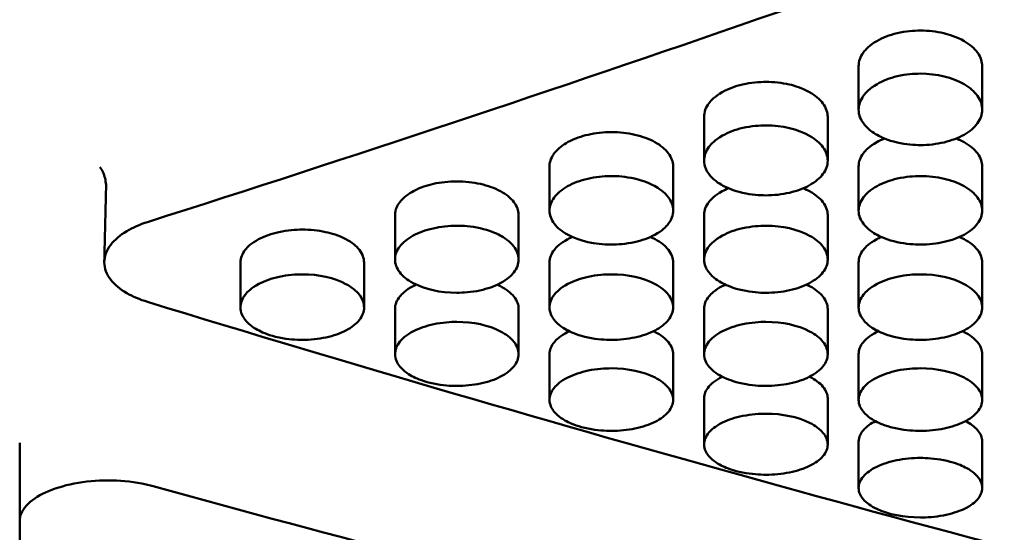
# Model space of a CAD drawing. Header units: millimetres. Extents: x 0 to 420, y 0 to 297.
# Tile 21 of 93: x 188.47 to 194.04, y 143.47 to 146.38. Entities that reach past the tile are written whole.
import ezdxf

# ---------------------------------------------------------------- set-up
doc = ezdxf.new("R2010")
doc.units = ezdxf.units.MM
doc.header["$LTSCALE"] = 0.75
doc.layers.add('Visible', color=7, linetype='Continuous', lineweight=50)

msp = doc.modelspace()

# ---------------------------------------------------------------- linework, layer by layer
at = {"layer": 'Visible', "extrusion": (0, 1, 0)}
for p, q in [((193.22, 145.8658), (193.22, 146.1116)), ((193.9198, 146.1116), (193.9198, 145.8658)), ((192.345, 145.5767), (192.345, 145.8249)), ((193.0448, 145.8249), (193.0448, 145.5767)), ((191.47, 145.2947), (191.47, 145.5453)), ((192.1698, 145.5452), (192.1698, 145.2947)), ((193.22, 145.2936), (193.22, 145.5441)), ((193.9198, 145.544), (193.9198, 145.2935)), ((190.595, 145.0175), (190.595, 145.2703)), ((191.2948, 145.2703), (191.2948, 145.0175)), ((192.345, 145.0163), (192.345, 145.2692)), ((193.0448, 145.2691), (193.0448, 145.0163)), ((189.72, 144.7452), (189.72, 145.0002)), ((190.4198, 145.0002), (190.4198, 144.7451)), ((191.47, 144.7452), (191.47, 145.0002)), ((192.1698, 145.0002), (192.1698, 144.7451)), ((193.22, 144.7452), (193.22, 145.0002)), ((193.9198, 145.0002), (193.9198, 144.7451)), ((190.595, 144.4801), (190.595, 144.7373)), ((191.2948, 144.7373), (191.2948, 144.48)), ((192.345, 144.4801), (192.345, 144.7373)), ((193.0448, 144.7373), (193.0448, 144.48)), ((191.47, 144.2211), (191.47, 144.4805)), ((192.1698, 144.4805), (192.1698, 144.221)), ((193.22, 144.2211), (193.22, 144.4805)), ((193.9198, 144.4805), (193.9198, 144.221)), ((192.345, 143.9683), (192.345, 144.2298)), ((193.0448, 144.2298), (193.0448, 143.9683)), ((188.4699, 143.5348), (188.4699, 143.9776)), ((193.22, 143.7228), (193.22, 143.9863)), ((193.9198, 143.9863), (193.9198, 143.7227)), ((188.4699, 143.5348), (188.4699, 140.8919))]:
    msp.add_line(p, q, dxfattribs=at)
at = {"layer": 'Visible'}
for points in [[(196.1199, 147.6294), (193.8112, 146.7667), (191.5025, 145.9649), (189.1938, 145.2293)], [(193.0448, 145.8255), (193.0448, 145.8253), (193.0448, 145.8251), (193.0448, 145.8249)], [(193.9198, 145.5446), (193.9198, 145.5444), (193.9198, 145.5442), (193.9198, 145.544)], [(188.9491, 145.0041), (188.9524, 145.1429), (188.9557, 145.2817), (188.9591, 145.4205)], [(192.345, 145.2692), (192.345, 145.2694), (192.345, 145.2696), (192.345, 145.2697)], [(193.0448, 145.2697), (193.0448, 145.2695), (193.0448, 145.2693), (193.0448, 145.2691)], [(191.47, 145.0002), (191.47, 145.0004), (191.47, 145.0006), (191.47, 145.0008)], [(192.1698, 145.0008), (192.1698, 145.0006), (192.1698, 145.0004), (192.1698, 145.0002)], [(193.22, 145.0002), (193.22, 145.0004), (193.22, 145.0006), (193.22, 145.0008)], [(193.9198, 145.0008), (193.9198, 145.0006), (193.9198, 145.0004), (193.9198, 145.0002)], [(189.1938, 144.7767), (191.5025, 144.0689), (193.8112, 143.4283), (196.1199, 142.859)], [(192.345, 144.7373), (192.345, 144.7375), (192.345, 144.7377), (192.345, 144.7378)], [(193.0448, 144.7379), (193.0448, 144.7377), (193.0448, 144.7375), (193.0448, 144.7373)], [(193.22, 144.4805), (193.22, 144.4807), (193.22, 144.4808), (193.22, 144.481)], [(193.9198, 144.481), (193.9198, 144.4808), (193.9198, 144.4806), (193.9198, 144.4805)], [(189.2252, 143.7324), (191.2821, 143.1647), (193.3391, 142.6521), (195.396, 142.1973)]]:
    msp.add_open_spline(points, degree=3, dxfattribs=at)
for points, knots in [([(193.5699, 146.3141), (193.5329, 146.3141), (193.4865, 146.3107), (193.3945, 146.2889), (193.3558, 146.2738), (193.281, 146.2308), (193.2594, 146.2068), (193.2292, 146.1652), (193.2202, 146.1388), (193.22, 146.112), (193.22, 146.1118), (193.22, 146.1116)], [0, 0, 0, 0, 0.0111089, 0.0111089, 0.02082749, 0.02082749, 0.033196, 0.033196, 0.0512316, 0.0512316, 0.05135861, 0.05135861, 0.05135861, 0.05135861]), ([(193.9198, 146.1116), (193.9198, 146.1118), (193.9198, 146.112), (193.9196, 146.1354), (193.9126, 146.1619), (193.8755, 146.214), (193.8502, 146.2356), (193.7752, 146.279), (193.7327, 146.2919), (193.6601, 146.3091), (193.6153, 146.3142), (193.5699, 146.3141)], [0.0387594, 0.0387594, 0.0387594, 0.0387594, 0.03879394, 0.03879394, 0.04270945, 0.04270945, 0.0462431, 0.0462431, 0.05078926, 0.05078926, 0.05703966, 0.05703966, 0.05703966, 0.05703966]), ([(193.5699, 145.6655), (193.5354, 145.6655), (193.4903, 145.6682), (193.3847, 145.6927), (193.3492, 145.709), (193.3021, 145.7355), (193.2705, 145.7566), (193.2318, 145.8097), (193.2199, 145.8352), (193.2202, 145.8934), (193.2294, 145.9202), (193.2599, 145.9624), (193.2819, 145.9867), (193.3573, 146.03), (193.3961, 146.0451), (193.4882, 146.0668), (193.5341, 146.07), (193.5699, 146.07)], [-0.1686138, -0.1686138, -0.1686138, -0.1686138, -0.1359571, -0.1359571, -0.1024668, -0.1024668, -0.0703942, -0.0703942, -0.049949, -0.049949, -0.0322035, -0.0322035, -0.0201309, -0.0201309, -0.0107286, -0.0107286, -0.000001, -0.000001, -0.000001, -0.000001]), ([(193.5699, 146.07), (193.6635, 146.0701), (193.7511, 146.0485), (193.8173, 146.0101), (193.8503, 145.9908), (193.8756, 145.9689), (193.8932, 145.944), (193.9107, 145.9192), (193.9196, 145.8931), (193.9198, 145.8664), (193.9199, 145.8397), (193.911, 145.814), (193.8931, 145.7893), (193.8752, 145.7645), (193.8497, 145.7427), (193.8173, 145.724), (193.785, 145.7054), (193.7473, 145.6911), (193.7038, 145.6808), (193.6602, 145.6706), (193.6159, 145.6654), (193.5699, 145.6655)], [0.5, 0.5, 0.5, 0.5, 0.625, 0.625, 0.625, 0.6875, 0.6875, 0.6875, 0.75, 0.75, 0.75, 0.8125, 0.8125, 0.8125, 0.875, 0.875, 0.875, 0.9375, 0.9375, 0.9375, 1, 1, 1, 1]), ([(192.6949, 146.0234), (192.6579, 146.0234), (192.6115, 146.02), (192.5195, 145.9986), (192.4808, 145.9839), (192.406, 145.9417), (192.3844, 145.9182), (192.3542, 145.8774), (192.3452, 145.8516), (192.345, 145.8253), (192.345, 145.8251), (192.345, 145.8249)], [0, 0, 0, 0, 0.01110999, 0.01110999, 0.0208302, 0.0208302, 0.03320099, 0.03320099, 0.05124047, 0.05124047, 0.05136756, 0.05136756, 0.05136756, 0.05136756]), ([(193.0448, 145.8249), (193.0448, 145.8251), (193.0448, 145.8253), (193.0446, 145.8482), (193.0376, 145.8742), (193.0005, 145.9252), (192.9752, 145.9465), (192.9002, 145.9889), (192.8577, 146.0016), (192.7851, 146.0185), (192.7403, 146.0234), (192.6949, 146.0234)], [0.03875899, 0.03875899, 0.03875899, 0.03875899, 0.03879352, 0.03879352, 0.04270873, 0.04270873, 0.04624216, 0.04624216, 0.05078805, 0.05078805, 0.05703804, 0.05703804, 0.05703804, 0.05703804]), ([(192.345, 145.8249), (192.345, 145.8251), (192.345, 145.8253), (192.345, 145.8255), (192.345, 145.8255), (192.345, 145.8255)], [0.0510910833, 0.0510910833, 0.0510910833, 0.0510910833, 0.0512311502, 0.0512311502, 0.0512354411, 0.0512354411, 0.0512354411, 0.0512354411]), ([(191.8199, 145.7386), (191.774, 145.7386), (191.7303, 145.7337), (191.6526, 145.716), (191.6126, 145.7035), (191.5477, 145.6679), (191.5182, 145.6471), (191.4827, 145.6), (191.47, 145.5756), (191.47, 145.5453)], [0, 0, 0, 0, 0.01376117, 0.01376117, 0.02519774, 0.02519774, 0.03341397, 0.03341397, 0.0387616, 0.0387616, 0.0387616, 0.0387616]), ([(192.1698, 145.5452), (192.1698, 145.5705), (192.1609, 145.5948), (192.1255, 145.642), (192.0995, 145.6637), (192.0337, 145.7001), (191.9962, 145.7139), (191.9107, 145.7335), (191.8663, 145.7386), (191.8199, 145.7386)], [0.05133534, 0.05133534, 0.05133534, 0.05133534, 0.06919931, 0.06919931, 0.0873921, 0.0873921, 0.10533271, 0.10533271, 0.12334926, 0.12334926, 0.12334926, 0.12334926]), ([(192.6949, 145.3805), (192.6604, 145.3805), (192.6153, 145.3832), (192.5097, 145.4071), (192.4742, 145.4231), (192.4271, 145.4491), (192.3955, 145.4697), (192.3568, 145.5217), (192.3449, 145.5467), (192.3452, 145.6038), (192.3544, 145.6301), (192.3849, 145.6713), (192.4069, 145.6952), (192.4823, 145.7377), (192.5211, 145.7524), (192.6132, 145.7737), (192.6591, 145.7768), (192.6949, 145.7768)], [-0.1686284, -0.1686284, -0.1686284, -0.1686284, -0.1359701, -0.1359701, -0.1024785, -0.1024785, -0.0704052, -0.0704052, -0.0499575, -0.0499575, -0.0322088, -0.0322088, -0.0201339, -0.0201339, -0.0107298, -0.0107298, -0.000001, -0.000001, -0.000001, -0.000001]), ([(192.6949, 145.7768), (192.7885, 145.7769), (192.8761, 145.7558), (192.9423, 145.7181), (192.9753, 145.6992), (193.0006, 145.6778), (193.0182, 145.6534), (193.0358, 145.629), (193.0446, 145.6035), (193.0448, 145.5773), (193.0449, 145.5511), (193.036, 145.5259), (193.0181, 145.5017), (193.0002, 145.4775), (192.9747, 145.4561), (192.9423, 145.4378), (192.91, 145.4196), (192.8723, 145.4055), (192.8288, 145.3955), (192.7852, 145.3854), (192.7409, 145.3804), (192.6949, 145.3805)], [0.5, 0.5, 0.5, 0.5, 0.625, 0.625, 0.625, 0.6875, 0.6875, 0.6875, 0.75, 0.75, 0.75, 0.8125, 0.8125, 0.8125, 0.875, 0.875, 0.875, 0.9375, 0.9375, 0.9375, 1, 1, 1, 1]), ([(193.3671, 145.7024), (193.3515, 145.6962), (193.3367, 145.6892), (193.281, 145.6584), (193.2594, 145.6354), (193.2292, 145.5955), (193.2202, 145.5702), (193.22, 145.5444), (193.22, 145.5443), (193.22, 145.5441)], [0.01676317, 0.01676317, 0.01676317, 0.01676317, 0.02083234, 0.02083234, 0.03320509, 0.03320509, 0.05124864, 0.05124864, 0.05137576, 0.05137576, 0.05137576, 0.05137576]), ([(193.9198, 145.544), (193.9198, 145.5442), (193.9198, 145.5444), (193.9196, 145.5669), (193.9126, 145.5923), (193.8755, 145.6423), (193.8502, 145.6631), (193.8023, 145.6897), (193.7873, 145.6966), (193.7727, 145.7024)], [0.038760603, 0.038760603, 0.038760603, 0.038760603, 0.038795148, 0.038795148, 0.042711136, 0.042711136, 0.046245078, 0.046245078, 0.047866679, 0.047866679, 0.047866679, 0.047866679]), ([(188.9591, 145.4205), (188.9597, 145.4463), (188.9554, 145.4729), (188.9427, 145.5113), (188.9352, 145.525), (188.9264, 145.5382), (188.9239, 145.5408), (188.9239, 145.5408)], [0.00001107, 0.00001107, 0.00001107, 0.00001107, 0.01721278, 0.01721278, 0.03149071, 0.03149071, 0.04139332, 0.04139332, 0.04139332, 0.04139332]), ([(193.22, 145.5441), (193.22, 145.5443), (193.22, 145.5445), (193.22, 145.5447), (193.22, 145.5447), (193.22, 145.5447)], [0.0511066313, 0.0511066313, 0.0511066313, 0.0511066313, 0.0512467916, 0.0512467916, 0.0512477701, 0.0512477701, 0.0512477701, 0.0512477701]), ([(190.9449, 145.4596), (190.899, 145.4596), (190.8553, 145.4547), (190.7776, 145.4375), (190.7376, 145.4252), (190.6727, 145.3904), (190.6432, 145.3699), (190.6077, 145.3239), (190.595, 145.3), (190.595, 145.2703)], [0, 0, 0, 0, 0.01376099, 0.01376099, 0.02519824, 0.02519824, 0.03341507, 0.03341507, 0.03876457, 0.03876457, 0.03876457, 0.03876457]), ([(191.2948, 145.2703), (191.2948, 145.295), (191.2859, 145.3188), (191.2505, 145.365), (191.2245, 145.3862), (191.1587, 145.4219), (191.1212, 145.4354), (191.0357, 145.4546), (190.9913, 145.4595), (190.9449, 145.4596)], [0.05134178, 0.05134178, 0.05134178, 0.05134178, 0.06920885, 0.06920885, 0.08740485, 0.08740485, 0.10534863, 0.10534863, 0.12336835, 0.12336835, 0.12336835, 0.12336835]), ([(191.8199, 145.1016), (191.7263, 145.1015), (191.6387, 145.1215), (191.5725, 145.1577), (191.5395, 145.1758), (191.5142, 145.1964), (191.4966, 145.22), (191.479, 145.2437), (191.4702, 145.2685), (191.47, 145.2942), (191.4699, 145.3198), (191.4788, 145.3446), (191.4967, 145.3686), (191.5146, 145.3926), (191.5401, 145.4139), (191.5725, 145.4321), (191.6048, 145.4503), (191.6425, 145.4645), (191.686, 145.4746), (191.7295, 145.4847), (191.7739, 145.4897), (191.8199, 145.4897)], [0.5, 0.5, 0.5, 0.5, 0.625, 0.625, 0.625, 0.6875, 0.6875, 0.6875, 0.75, 0.75, 0.75, 0.8125, 0.8125, 0.8125, 0.875, 0.875, 0.875, 0.9375, 0.9375, 0.9375, 1, 1, 1, 1]), ([(191.8199, 145.4897), (191.8544, 145.4897), (191.8995, 145.487), (192.0051, 145.4629), (192.0406, 145.4468), (192.0877, 145.4209), (192.1193, 145.4003), (192.158, 145.3487), (192.1699, 145.3241), (192.1696, 145.2682), (192.1604, 145.2426), (192.1299, 145.2026), (192.1079, 145.1796), (192.0325, 145.1389), (191.9937, 145.1248), (191.9015, 145.1045), (191.8556, 145.1016), (191.8199, 145.1016)], [-0.1685438, -0.1685438, -0.1685438, -0.1685438, -0.1359002, -0.1359002, -0.1024226, -0.1024226, -0.0703608, -0.0703608, -0.0499247, -0.0499247, -0.0321883, -0.0321883, -0.0201222, -0.0201222, -0.0107249, -0.0107249, -0.000001, -0.000001, -0.000001, -0.000001]), ([(193.5699, 145.1014), (193.5354, 145.1015), (193.4903, 145.1041), (193.3847, 145.1275), (193.3492, 145.1431), (193.3021, 145.1686), (193.2705, 145.1888), (193.2318, 145.2397), (193.2199, 145.2642), (193.2202, 145.3201), (193.2294, 145.3458), (193.2599, 145.3862), (193.2819, 145.4096), (193.3573, 145.4512), (193.3961, 145.4656), (193.4882, 145.4865), (193.5341, 145.4895), (193.5699, 145.4896)], [-0.1686393, -0.1686393, -0.1686393, -0.1686393, -0.1359798, -0.1359798, -0.1024871, -0.1024871, -0.0704126, -0.0704126, -0.0499633, -0.0499633, -0.0322128, -0.0322128, -0.0201363, -0.0201363, -0.0107308, -0.0107308, -0.000001, -0.000001, -0.000001, -0.000001]), ([(193.5699, 145.4896), (193.6635, 145.4896), (193.7511, 145.469), (193.8173, 145.432), (193.8503, 145.4135), (193.8756, 145.3925), (193.8932, 145.3686), (193.9107, 145.3447), (193.9196, 145.3197), (193.9198, 145.2941), (193.9199, 145.2685), (193.911, 145.2438), (193.8931, 145.2201), (193.8752, 145.1964), (193.8497, 145.1754), (193.8173, 145.1576), (193.785, 145.1397), (193.7473, 145.126), (193.7038, 145.1161), (193.6602, 145.1063), (193.6159, 145.1014), (193.5699, 145.1014)], [0.5, 0.5, 0.5, 0.5, 0.625, 0.625, 0.625, 0.6875, 0.6875, 0.6875, 0.75, 0.75, 0.75, 0.8125, 0.8125, 0.8125, 0.875, 0.875, 0.875, 0.9375, 0.9375, 0.9375, 1, 1, 1, 1]), ([(192.4829, 145.4204), (192.4706, 145.4153), (192.4589, 145.4097), (192.406, 145.3811), (192.3844, 145.3586), (192.3542, 145.3195), (192.3452, 145.2947), (192.345, 145.2695), (192.345, 145.2694), (192.345, 145.2692)], [0.01756847, 0.01756847, 0.01756847, 0.01756847, 0.02083196, 0.02083196, 0.03320441, 0.03320441, 0.05124727, 0.05124727, 0.05137439, 0.05137439, 0.05137439, 0.05137439]), ([(193.0448, 145.2691), (193.0448, 145.2693), (193.0448, 145.2695), (193.0446, 145.2915), (193.0377, 145.3164), (193.0005, 145.3653), (192.9752, 145.3857), (192.9305, 145.41), (192.9186, 145.4156), (192.9069, 145.4204)], [0.038764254, 0.038764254, 0.038764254, 0.038764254, 0.038798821, 0.038798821, 0.042716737, 0.042716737, 0.046252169, 0.046252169, 0.047535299, 0.047535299, 0.047535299, 0.047535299]), ([(189.1938, 145.2293), (189.15, 145.2153), (189.1104, 145.1978), (189.0379, 145.1546), (189.0072, 145.1283), (188.9615, 145.0683), (188.9491, 145.0346), (188.9491, 144.967), (188.9614, 144.9336), (189.0072, 144.8746), (189.0379, 144.849), (189.1104, 144.8069), (189.15, 144.7901), (189.1938, 144.7767)], [-0.1037561, -0.1037561, -0.1037561, -0.1037561, -0.0884612, -0.0884612, -0.0711583, -0.0711583, -0.0518804, -0.0518804, -0.0326022, -0.0326022, -0.0152969, -0.0152969, 0, 0, 0, 0]), ([(190.0699, 145.1863), (190.0329, 145.1863), (189.9865, 145.1832), (189.8945, 145.1631), (189.8558, 145.1493), (189.781, 145.1097), (189.7594, 145.0877), (189.7292, 145.0494), (189.7202, 145.0252), (189.72, 145.0006), (189.72, 145.0004), (189.72, 145.0002)], [0, 0, 0, 0, 0.01110653, 0.01110653, 0.02082201, 0.02082201, 0.03318662, 0.03318662, 0.05121676, 0.05121676, 0.05134375, 0.05134375, 0.05134375, 0.05134375]), ([(190.4198, 145.0002), (190.4198, 145.0004), (190.4198, 145.0006), (190.4196, 145.022), (190.4127, 145.0464), (190.3755, 145.0943), (190.3502, 145.1142), (190.2752, 145.154), (190.2327, 145.1659), (190.1601, 145.1818), (190.1154, 145.1864), (190.0699, 145.1863)], [0.03876522, 0.03876522, 0.03876522, 0.03876522, 0.03879981, 0.03879981, 0.04271844, 0.04271844, 0.0462544, 0.0462544, 0.05080323, 0.05080323, 0.0570568, 0.0570568, 0.0570568, 0.0570568]), ([(190.9449, 144.8285), (190.8513, 144.8284), (190.7637, 144.848), (190.6975, 144.8834), (190.6645, 144.9011), (190.6392, 144.9213), (190.6216, 144.9444), (190.604, 144.9675), (190.5952, 144.9918), (190.595, 145.0169), (190.5949, 145.042), (190.6038, 145.0663), (190.6217, 145.0898), (190.6396, 145.1132), (190.6651, 145.1341), (190.6975, 145.152), (190.7298, 145.1698), (190.7675, 145.1836), (190.811, 145.1935), (190.8545, 145.2034), (190.8989, 145.2084), (190.9449, 145.2083)], [0.5, 0.5, 0.5, 0.5, 0.625, 0.625, 0.625, 0.6875, 0.6875, 0.6875, 0.75, 0.75, 0.75, 0.8125, 0.8125, 0.8125, 0.875, 0.875, 0.875, 0.9375, 0.9375, 0.9375, 1, 1, 1, 1]), ([(190.9449, 145.2083), (190.9794, 145.2083), (191.0245, 145.2057), (191.1301, 145.1821), (191.1656, 145.1664), (191.2127, 145.141), (191.2443, 145.1208), (191.283, 145.0704), (191.2949, 145.0462), (191.2946, 144.9915), (191.2854, 144.9665), (191.2549, 144.9274), (191.2329, 144.9049), (191.1575, 144.865), (191.1187, 144.8513), (191.0265, 144.8314), (190.9807, 144.8285), (190.9449, 144.8285)], [-0.16855, -0.16855, -0.16855, -0.16855, -0.1359086, -0.1359086, -0.1024317, -0.1024317, -0.0703689, -0.0703689, -0.0499307, -0.0499307, -0.0321917, -0.0321917, -0.020124, -0.020124, -0.0107256, -0.0107256, -0.000001, -0.000001, -0.000001, -0.000001]), ([(192.6949, 144.8284), (192.6604, 144.8284), (192.6153, 144.831), (192.5097, 144.8539), (192.4742, 144.8692), (192.4271, 144.8941), (192.3955, 144.9138), (192.3568, 144.9637), (192.3449, 144.9876), (192.3452, 145.0423), (192.3544, 145.0675), (192.3849, 145.107), (192.4069, 145.1299), (192.4823, 145.1706), (192.5211, 145.1848), (192.6132, 145.2052), (192.6591, 145.2082), (192.6949, 145.2082)], [-0.1686382, -0.1686382, -0.1686382, -0.1686382, -0.1359813, -0.1359813, -0.1024898, -0.1024898, -0.0704145, -0.0704145, -0.0499642, -0.0499642, -0.0322124, -0.0322124, -0.0201359, -0.0201359, -0.0107306, -0.0107306, -0.000001, -0.000001, -0.000001, -0.000001]), ([(192.6949, 145.2082), (192.7885, 145.2083), (192.8761, 145.188), (192.9423, 145.1519), (192.9753, 145.1338), (193.0006, 145.1132), (193.0182, 145.0898), (193.0358, 145.0664), (193.0446, 145.042), (193.0448, 145.0169), (193.0449, 144.9918), (193.036, 144.9677), (193.0181, 144.9445), (193.0002, 144.9213), (192.9747, 144.9008), (192.9423, 144.8833), (192.91, 144.8658), (192.8723, 144.8524), (192.8288, 144.8427), (192.7852, 144.8331), (192.7409, 144.8283), (192.6949, 144.8284)], [0.5, 0.5, 0.5, 0.5, 0.625, 0.625, 0.625, 0.6875, 0.6875, 0.6875, 0.75, 0.75, 0.75, 0.8125, 0.8125, 0.8125, 0.875, 0.875, 0.875, 0.9375, 0.9375, 0.9375, 1, 1, 1, 1]), ([(191.5992, 145.1445), (191.59, 145.1405), (191.5813, 145.1363), (191.531, 145.1097), (191.5094, 145.0877), (191.4792, 145.0494), (191.4702, 145.0252), (191.47, 145.0006), (191.47, 145.0004), (191.47, 145.0002)], [0.01835252, 0.01835252, 0.01835252, 0.01835252, 0.02083054, 0.02083054, 0.033202, 0.033202, 0.05124359, 0.05124359, 0.05137074, 0.05137074, 0.05137074, 0.05137074]), ([(192.1698, 145.0002), (192.1698, 145.0004), (192.1698, 145.0006), (192.1696, 145.022), (192.1627, 145.0464), (192.1255, 145.0943), (192.1002, 145.1142), (192.0585, 145.1364), (192.0495, 145.1406), (192.0406, 145.1445)], [0.038761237, 0.038761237, 0.038761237, 0.038761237, 0.038795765, 0.038795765, 0.042712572, 0.042712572, 0.046247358, 0.046247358, 0.047210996, 0.047210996, 0.047210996, 0.047210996]), ([(193.349, 145.1444), (193.3399, 145.1405), (193.3312, 145.1363), (193.281, 145.1097), (193.2594, 145.0877), (193.2292, 145.0494), (193.2202, 145.0252), (193.22, 145.0006), (193.22, 145.0004), (193.22, 145.0002)], [0.01837283, 0.01837283, 0.01837283, 0.01837283, 0.02083288, 0.02083288, 0.03320639, 0.03320639, 0.05125197, 0.05125197, 0.05137915, 0.05137915, 0.05137915, 0.05137915]), ([(193.9198, 145.0002), (193.9198, 145.0004), (193.9198, 145.0006), (193.9196, 145.022), (193.9126, 145.0464), (193.8755, 145.0943), (193.8502, 145.1142), (193.8085, 145.1363), (193.7996, 145.1406), (193.7908, 145.1444)], [0.03876028, 0.03876028, 0.03876028, 0.03876028, 0.038794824, 0.038794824, 0.04271037, 0.04271037, 0.04624397, 0.04624397, 0.047199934, 0.047199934, 0.047199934, 0.047199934]), ([(190.0699, 144.5614), (190.0354, 144.5614), (189.9903, 144.5639), (189.8847, 144.5863), (189.8492, 144.6013), (189.8021, 144.6256), (189.7705, 144.6449), (189.7318, 144.6936), (189.7199, 144.7171), (189.7202, 144.7705), (189.7294, 144.7952), (189.7599, 144.8339), (189.7819, 144.8563), (189.8573, 144.8961), (189.8961, 144.9099), (189.9883, 144.9299), (190.0342, 144.9328), (190.0699, 144.9328)], [-0.1685479, -0.1685479, -0.1685479, -0.1685479, -0.1359083, -0.1359083, -0.1024329, -0.1024329, -0.070371, -0.070371, -0.0499327, -0.0499327, -0.0321933, -0.0321933, -0.0201249, -0.0201249, -0.010726, -0.010726, -0.000001, -0.000001, -0.000001, -0.000001]), ([(190.0699, 144.9328), (190.1635, 144.9329), (190.2511, 144.9131), (190.3173, 144.8777), (190.3503, 144.86), (190.3756, 144.8399), (190.3932, 144.817), (190.4108, 144.7942), (190.4196, 144.7702), (190.4198, 144.7457), (190.4199, 144.7211), (190.411, 144.6976), (190.3931, 144.6749), (190.3752, 144.6522), (190.3497, 144.6321), (190.3173, 144.6151), (190.285, 144.598), (190.2473, 144.5848), (190.2038, 144.5754), (190.1603, 144.566), (190.1159, 144.5614), (190.0699, 144.5614)], [0.5, 0.5, 0.5, 0.5, 0.625, 0.625, 0.625, 0.6875, 0.6875, 0.6875, 0.75, 0.75, 0.75, 0.8125, 0.8125, 0.8125, 0.875, 0.875, 0.875, 0.9375, 0.9375, 0.9375, 1, 1, 1, 1]), ([(191.8199, 144.5614), (191.7854, 144.5614), (191.7403, 144.5639), (191.6347, 144.5863), (191.5992, 144.6013), (191.5521, 144.6256), (191.5205, 144.6449), (191.4818, 144.6936), (191.4699, 144.7171), (191.4702, 144.7705), (191.4794, 144.7952), (191.5099, 144.8339), (191.5319, 144.8563), (191.6073, 144.8961), (191.6461, 144.9099), (191.7383, 144.9299), (191.7841, 144.9328), (191.8199, 144.9328)], [-0.1686114, -0.1686114, -0.1686114, -0.1686114, -0.1359605, -0.1359605, -0.1024747, -0.1024747, -0.0704043, -0.0704043, -0.0499577, -0.0499577, -0.0322094, -0.0322094, -0.0201343, -0.0201343, -0.0107299, -0.0107299, -0.000001, -0.000001, -0.000001, -0.000001]), ([(191.8199, 144.9328), (191.9135, 144.9329), (192.0011, 144.9131), (192.0673, 144.8777), (192.1003, 144.86), (192.1256, 144.8399), (192.1432, 144.817), (192.1608, 144.7942), (192.1696, 144.7702), (192.1698, 144.7457), (192.1699, 144.7211), (192.161, 144.6976), (192.1431, 144.6749), (192.1252, 144.6522), (192.0997, 144.6321), (192.0673, 144.6151), (192.035, 144.598), (191.9973, 144.5848), (191.9538, 144.5754), (191.9103, 144.566), (191.8659, 144.5614), (191.8199, 144.5614)], [0.5, 0.5, 0.5, 0.5, 0.625, 0.625, 0.625, 0.6875, 0.6875, 0.6875, 0.75, 0.75, 0.75, 0.8125, 0.8125, 0.8125, 0.875, 0.875, 0.875, 0.9375, 0.9375, 0.9375, 1, 1, 1, 1]), ([(193.5699, 144.5614), (193.5354, 144.5614), (193.4903, 144.5639), (193.3847, 144.5863), (193.3492, 144.6013), (193.3021, 144.6256), (193.2705, 144.6449), (193.2318, 144.6936), (193.2199, 144.7171), (193.2202, 144.7705), (193.2294, 144.7952), (193.2599, 144.8339), (193.2819, 144.8563), (193.3573, 144.8961), (193.3961, 144.9099), (193.4882, 144.9299), (193.5341, 144.9328), (193.5699, 144.9328)], [-0.1686598, -0.1686598, -0.1686598, -0.1686598, -0.135995, -0.135995, -0.102498, -0.102498, -0.0704208, -0.0704208, -0.0499684, -0.0499684, -0.0322145, -0.0322145, -0.0201369, -0.0201369, -0.010731, -0.010731, -0.000001, -0.000001, -0.000001, -0.000001]), ([(193.5699, 144.9328), (193.6635, 144.9329), (193.7511, 144.9131), (193.8173, 144.8777), (193.8503, 144.86), (193.8756, 144.8399), (193.8932, 144.817), (193.9107, 144.7942), (193.9196, 144.7702), (193.9198, 144.7457), (193.9199, 144.7211), (193.911, 144.6976), (193.8931, 144.6749), (193.8752, 144.6522), (193.8497, 144.6321), (193.8173, 144.6151), (193.785, 144.598), (193.7473, 144.5848), (193.7038, 144.5754), (193.6602, 144.566), (193.6159, 144.5614), (193.5699, 144.5614)], [0.5, 0.5, 0.5, 0.5, 0.625, 0.625, 0.625, 0.6875, 0.6875, 0.6875, 0.75, 0.75, 0.75, 0.8125, 0.8125, 0.8125, 0.875, 0.875, 0.875, 0.9375, 0.9375, 0.9375, 1, 1, 1, 1]), ([(190.7154, 144.8745), (190.7094, 144.8718), (190.7035, 144.8689), (190.656, 144.8443), (190.6344, 144.8228), (190.6042, 144.7854), (190.5952, 144.7617), (190.595, 144.7377), (190.595, 144.7375), (190.595, 144.7373)], [0.01915381, 0.01915381, 0.01915381, 0.01915381, 0.02082599, 0.02082599, 0.03319335, 0.03319335, 0.05122665, 0.05122665, 0.05135371, 0.05135371, 0.05135371, 0.05135371]), ([(191.2948, 144.7373), (191.2948, 144.7375), (191.2948, 144.7376), (191.2946, 144.7586), (191.2877, 144.7824), (191.2505, 144.8292), (191.2252, 144.8487), (191.1864, 144.8688), (191.1804, 144.8718), (191.1744, 144.8745)], [0.038764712, 0.038764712, 0.038764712, 0.038764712, 0.038799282, 0.038799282, 0.042717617, 0.042717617, 0.0462534, 0.0462534, 0.04690007, 0.04690007, 0.04690007, 0.04690007]), ([(192.4652, 144.8744), (192.4593, 144.8717), (192.4535, 144.8689), (192.406, 144.8443), (192.3844, 144.8228), (192.3542, 144.7854), (192.3452, 144.7617), (192.345, 144.7377), (192.345, 144.7375), (192.345, 144.7373)], [0.01917607, 0.01917607, 0.01917607, 0.01917607, 0.02083116, 0.02083116, 0.03320301, 0.03320301, 0.05124489, 0.05124489, 0.05137205, 0.05137205, 0.05137205, 0.05137205]), ([(193.0448, 144.7373), (193.0448, 144.7375), (193.0448, 144.7376), (193.0446, 144.7586), (193.0377, 144.7824), (193.0005, 144.8292), (192.9752, 144.8487), (192.9365, 144.8688), (192.9305, 144.8717), (192.9246, 144.8744)], [0.038764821, 0.038764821, 0.038764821, 0.038764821, 0.038799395, 0.038799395, 0.04271742, 0.04271742, 0.046252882, 0.046252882, 0.046892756, 0.046892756, 0.046892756, 0.046892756]), ([(190.9449, 144.3005), (190.9104, 144.3005), (190.8653, 144.303), (190.7597, 144.3249), (190.7242, 144.3395), (190.6771, 144.3632), (190.6455, 144.3821), (190.6068, 144.4297), (190.5949, 144.4526), (190.5952, 144.5049), (190.6044, 144.5289), (190.6349, 144.5668), (190.6569, 144.5886), (190.7323, 144.6276), (190.7711, 144.6411), (190.8633, 144.6606), (190.9091, 144.6635), (190.9449, 144.6635)], [-0.1685859, -0.1685859, -0.1685859, -0.1685859, -0.1359389, -0.1359389, -0.1024566, -0.1024566, -0.0703889, -0.0703889, -0.0499456, -0.0499456, -0.032201, -0.032201, -0.0201293, -0.0201293, -0.0107278, -0.0107278, -0.000001, -0.000001, -0.000001, -0.000001]), ([(190.9449, 144.6635), (191.0385, 144.6636), (191.1261, 144.6442), (191.1923, 144.6096), (191.2253, 144.5923), (191.2506, 144.5727), (191.2682, 144.5503), (191.2858, 144.528), (191.2946, 144.5046), (191.2948, 144.4806), (191.2949, 144.4566), (191.286, 144.4336), (191.2681, 144.4114), (191.2502, 144.3892), (191.2247, 144.3696), (191.1923, 144.353), (191.16, 144.3363), (191.1223, 144.3234), (191.0788, 144.3142), (191.0353, 144.305), (190.9909, 144.3005), (190.9449, 144.3005)], [0.5, 0.5, 0.5, 0.5, 0.625, 0.625, 0.625, 0.6875, 0.6875, 0.6875, 0.75, 0.75, 0.75, 0.8125, 0.8125, 0.8125, 0.875, 0.875, 0.875, 0.9375, 0.9375, 0.9375, 1, 1, 1, 1]), ([(192.6949, 144.3005), (192.6604, 144.3005), (192.6153, 144.303), (192.5097, 144.3249), (192.4742, 144.3395), (192.4271, 144.3632), (192.3955, 144.3821), (192.3568, 144.4297), (192.3449, 144.4526), (192.3452, 144.5049), (192.3544, 144.5289), (192.3849, 144.5668), (192.4069, 144.5886), (192.4823, 144.6276), (192.5211, 144.6411), (192.6132, 144.6606), (192.6591, 144.6635), (192.6949, 144.6635)], [-0.1686287, -0.1686287, -0.1686287, -0.1686287, -0.1359729, -0.1359729, -0.1024831, -0.1024831, -0.0704104, -0.0704104, -0.0499615, -0.0499615, -0.0322109, -0.0322109, -0.020135, -0.020135, -0.0107302, -0.0107302, -0.000001, -0.000001, -0.000001, -0.000001]), ([(192.6949, 144.6635), (192.7885, 144.6636), (192.8761, 144.6442), (192.9423, 144.6096), (192.9753, 144.5923), (193.0006, 144.5727), (193.0182, 144.5503), (193.0358, 144.528), (193.0446, 144.5046), (193.0448, 144.4806), (193.0449, 144.4566), (193.036, 144.4336), (193.0181, 144.4114), (193.0002, 144.3892), (192.9747, 144.3696), (192.9423, 144.353), (192.91, 144.3363), (192.8723, 144.3234), (192.8288, 144.3142), (192.7852, 144.305), (192.7409, 144.3005), (192.6949, 144.3005)], [0.5, 0.5, 0.5, 0.5, 0.625, 0.625, 0.625, 0.6875, 0.6875, 0.6875, 0.75, 0.75, 0.75, 0.8125, 0.8125, 0.8125, 0.875, 0.875, 0.875, 0.9375, 0.9375, 0.9375, 1, 1, 1, 1]), ([(191.5816, 144.6104), (191.5787, 144.609), (191.5757, 144.6076), (191.531, 144.585), (191.5094, 144.5639), (191.4792, 144.5274), (191.4702, 144.5043), (191.47, 144.4808), (191.47, 144.4807), (191.47, 144.4805)], [0.01998273, 0.01998273, 0.01998273, 0.01998273, 0.02082902, 0.02082902, 0.03319852, 0.03319852, 0.05123458, 0.05123458, 0.05136166, 0.05136166, 0.05136166, 0.05136166]), ([(192.1698, 144.4805), (192.1698, 144.4806), (192.1698, 144.4808), (192.1696, 144.5013), (192.1627, 144.5246), (192.1255, 144.5703), (192.1002, 144.5893), (192.0643, 144.6075), (192.0613, 144.609), (192.0582, 144.6104)], [0.038764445, 0.038764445, 0.038764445, 0.038764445, 0.038799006, 0.038799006, 0.042716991, 0.042716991, 0.046252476, 0.046252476, 0.046583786, 0.046583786, 0.046583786, 0.046583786]), ([(193.3316, 144.6104), (193.3287, 144.609), (193.3257, 144.6076), (193.281, 144.585), (193.2594, 144.5639), (193.2292, 144.5274), (193.2202, 144.5043), (193.22, 144.4808), (193.22, 144.4807), (193.22, 144.4805)], [0.0199854, 0.0199854, 0.0199854, 0.0199854, 0.02083179, 0.02083179, 0.03320409, 0.03320409, 0.05124679, 0.05124679, 0.05137391, 0.05137391, 0.05137391, 0.05137391]), ([(193.9198, 144.4805), (193.9198, 144.4806), (193.9198, 144.4808), (193.9196, 144.5013), (193.9126, 144.5246), (193.8755, 144.5703), (193.8502, 144.5893), (193.8143, 144.6075), (193.8113, 144.609), (193.8082, 144.6104)], [0.038761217, 0.038761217, 0.038761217, 0.038761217, 0.038795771, 0.038795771, 0.042711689, 0.042711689, 0.046245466, 0.046245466, 0.046576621, 0.046576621, 0.046576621, 0.046576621]), ([(191.8199, 144.0458), (191.7854, 144.0458), (191.7403, 144.0482), (191.6347, 144.0696), (191.5992, 144.0838), (191.5521, 144.107), (191.5205, 144.1254), (191.4818, 144.1719), (191.4699, 144.1943), (191.4702, 144.2453), (191.4794, 144.2688), (191.5099, 144.3058), (191.5319, 144.3271), (191.6073, 144.3652), (191.6461, 144.3784), (191.7383, 144.3975), (191.7841, 144.4002), (191.8199, 144.4003)], [-0.1686134, -0.1686134, -0.1686134, -0.1686134, -0.1359597, -0.1359597, -0.1024719, -0.1024719, -0.0704006, -0.0704006, -0.0499541, -0.0499541, -0.0322066, -0.0322066, -0.0201326, -0.0201326, -0.0107292, -0.0107292, -0.000001, -0.000001, -0.000001, -0.000001]), ([(191.8199, 144.4003), (191.9135, 144.4003), (192.0011, 144.3814), (192.0673, 144.3476), (192.1003, 144.3307), (192.1256, 144.3115), (192.1432, 144.2897), (192.1608, 144.2679), (192.1696, 144.245), (192.1698, 144.2216), (192.1699, 144.1982), (192.161, 144.1757), (192.1431, 144.154), (192.1252, 144.1324), (192.0997, 144.1133), (192.0673, 144.097), (192.035, 144.0807), (191.9973, 144.0682), (191.9538, 144.0592), (191.9103, 144.0502), (191.8659, 144.0458), (191.8199, 144.0458)], [0.5, 0.5, 0.5, 0.5, 0.625, 0.625, 0.625, 0.6875, 0.6875, 0.6875, 0.75, 0.75, 0.75, 0.8125, 0.8125, 0.8125, 0.875, 0.875, 0.875, 0.9375, 0.9375, 0.9375, 1, 1, 1, 1]), ([(193.5699, 144.0458), (193.5354, 144.0458), (193.4903, 144.0482), (193.3847, 144.0696), (193.3492, 144.0838), (193.3021, 144.107), (193.2705, 144.1254), (193.2318, 144.1719), (193.2199, 144.1943), (193.2202, 144.2453), (193.2294, 144.2688), (193.2599, 144.3058), (193.2819, 144.3271), (193.3573, 144.3652), (193.3961, 144.3784), (193.4882, 144.3975), (193.5341, 144.4002), (193.5699, 144.4003)], [-0.1686453, -0.1686453, -0.1686453, -0.1686453, -0.1359829, -0.1359829, -0.1024884, -0.1024884, -0.0704138, -0.0704138, -0.0499636, -0.0499636, -0.0322121, -0.0322121, -0.0201357, -0.0201357, -0.0107305, -0.0107305, -0.000001, -0.000001, -0.000001, -0.000001]), ([(193.5699, 144.4003), (193.6635, 144.4003), (193.7511, 144.3814), (193.8173, 144.3476), (193.8503, 144.3307), (193.8756, 144.3115), (193.8932, 144.2897), (193.9107, 144.2679), (193.9196, 144.245), (193.9198, 144.2216), (193.9199, 144.1982), (193.911, 144.1757), (193.8931, 144.154), (193.8752, 144.1324), (193.8497, 144.1133), (193.8173, 144.097), (193.785, 144.0807), (193.7473, 144.0682), (193.7038, 144.0592), (193.6602, 144.0502), (193.6159, 144.0458), (193.5699, 144.0458)], [0.5, 0.5, 0.5, 0.5, 0.625, 0.625, 0.625, 0.6875, 0.6875, 0.6875, 0.75, 0.75, 0.75, 0.8125, 0.8125, 0.8125, 0.875, 0.875, 0.875, 0.9375, 0.9375, 0.9375, 1, 1, 1, 1]), ([(192.4482, 144.3526), (192.4481, 144.3525), (192.448, 144.3525), (192.406, 144.3318), (192.3844, 144.3112), (192.3542, 144.2756), (192.3452, 144.253), (192.345, 144.2301), (192.345, 144.23), (192.345, 144.2298)], [0.02079691, 0.02079691, 0.02079691, 0.02079691, 0.02082767, 0.02082767, 0.03319621, 0.03319621, 0.05123115, 0.05123115, 0.05135819, 0.05135819, 0.05135819, 0.05135819]), ([(193.0448, 144.2298), (193.0448, 144.2299), (193.0448, 144.2301), (193.0446, 144.2501), (193.0377, 144.2728), (193.0005, 144.3174), (192.9752, 144.3359), (192.9421, 144.3523), (192.9419, 144.3525), (192.9416, 144.3526)], [0.038765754, 0.038765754, 0.038765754, 0.038765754, 0.038800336, 0.038800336, 0.04271869, 0.04271869, 0.046254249, 0.046254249, 0.046283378, 0.046283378, 0.046283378, 0.046283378]), ([(192.6949, 143.7973), (192.6604, 143.7973), (192.6153, 143.7997), (192.5097, 143.8205), (192.4742, 143.8344), (192.4271, 143.857), (192.3955, 143.875), (192.3568, 143.9203), (192.3449, 143.9421), (192.3452, 143.9919), (192.3544, 144.0149), (192.3849, 144.0509), (192.4069, 144.0718), (192.4823, 144.1089), (192.5211, 144.1218), (192.6133, 144.1404), (192.6591, 144.1432), (192.6949, 144.1432)], [-0.1686064, -0.1686064, -0.1686064, -0.1686064, -0.1359526, -0.1359526, -0.1024654, -0.1024654, -0.0703958, -0.0703958, -0.0499505, -0.0499505, -0.0322041, -0.0322041, -0.0201312, -0.0201312, -0.0107286, -0.0107286, -0.000001, -0.000001, -0.000001, -0.000001]), ([(192.6949, 144.1432), (192.7885, 144.1432), (192.8761, 144.1248), (192.9423, 144.0918), (192.9753, 144.0753), (193.0006, 144.0565), (193.0182, 144.0352), (193.0358, 144.0139), (193.0446, 143.9916), (193.0448, 143.9688), (193.0449, 143.9459), (193.036, 143.924), (193.0181, 143.9029), (193.0002, 143.8818), (192.9747, 143.8631), (192.9423, 143.8472), (192.91, 143.8314), (192.8723, 143.8191), (192.8288, 143.8104), (192.7852, 143.8016), (192.7409, 143.7973), (192.6949, 143.7973)], [0.5, 0.5, 0.5, 0.5, 0.625, 0.625, 0.625, 0.6875, 0.6875, 0.6875, 0.75, 0.75, 0.75, 0.8125, 0.8125, 0.8125, 0.875, 0.875, 0.875, 0.9375, 0.9375, 0.9375, 1, 1, 1, 1]), ([(193.3148, 144.101), (193.2906, 144.0884), (193.2656, 144.0718), (193.2327, 144.0339), (193.22, 144.0126), (193.22, 143.9863)], [0.02619799, 0.02619799, 0.02619799, 0.02619799, 0.03341554, 0.03341554, 0.03876504, 0.03876504, 0.03876504, 0.03876504]), ([(193.9198, 143.9863), (193.9198, 144.0082), (193.9109, 144.0293), (193.877, 144.0686), (193.854, 144.0859), (193.825, 144.101)], [0.05134591, 0.05134591, 0.05134591, 0.05134591, 0.06921482, 0.06921482, 0.08581187, 0.08581187, 0.08581187, 0.08581187]), ([(193.5699, 143.5552), (193.4763, 143.5551), (193.3887, 143.5725), (193.3225, 143.6038), (193.2895, 143.6195), (193.2642, 143.6374), (193.2466, 143.6579), (193.229, 143.6784), (193.2202, 143.7), (193.22, 143.7223), (193.2199, 143.7445), (193.2288, 143.7661), (193.2467, 143.787), (193.2646, 143.8078), (193.2901, 143.8264), (193.3225, 143.8423), (193.3548, 143.8581), (193.3925, 143.8704), (193.436, 143.8792), (193.4795, 143.888), (193.5239, 143.8924), (193.5699, 143.8924)], [0.5, 0.5, 0.5, 0.5, 0.625, 0.625, 0.625, 0.6875, 0.6875, 0.6875, 0.75, 0.75, 0.75, 0.8125, 0.8125, 0.8125, 0.875, 0.875, 0.875, 0.9375, 0.9375, 0.9375, 1, 1, 1, 1]), ([(193.5699, 143.8924), (193.6044, 143.8924), (193.6495, 143.89), (193.7551, 143.869), (193.7906, 143.8551), (193.8377, 143.8325), (193.8693, 143.8145), (193.908, 143.7697), (193.9199, 143.7483), (193.9196, 143.6997), (193.9104, 143.6775), (193.8799, 143.6428), (193.8579, 143.6228), (193.7825, 143.5875), (193.7437, 143.5754), (193.6515, 143.5578), (193.6056, 143.5552), (193.5699, 143.5552)], [-0.1685783, -0.1685783, -0.1685783, -0.1685783, -0.1359279, -0.1359279, -0.1024438, -0.1024438, -0.0703764, -0.0703764, -0.0499353, -0.0499353, -0.0321943, -0.0321943, -0.0201255, -0.0201255, -0.0107263, -0.0107263, -0.000001, -0.000001, -0.000001, -0.000001]), ([(189.2252, 143.7324), (189.2047, 143.738), (189.1833, 143.743), (189.0996, 143.7591), (189.0327, 143.765), (188.9699, 143.765), (188.9071, 143.765), (188.8402, 143.7591), (188.717, 143.7354), (188.6607, 143.7175), (188.5719, 143.6764), (188.5335, 143.6504), (188.4824, 143.5939), (188.4699, 143.5633), (188.4699, 143.5348)], [0.2757763, 0.2757763, 0.2757763, 0.2757763, 0.2825308, 0.2825308, 0.3013653, 0.3013653, 0.3013653, 0.3201997, 0.3201997, 0.3390341, 0.3390341, 0.357869, 0.357869, 0.3767039, 0.3767039, 0.3767039, 0.3767039])]:
    msp.add_open_spline(points, degree=3, knots=knots, dxfattribs=at)

doc.saveas('drawing.dxf')
